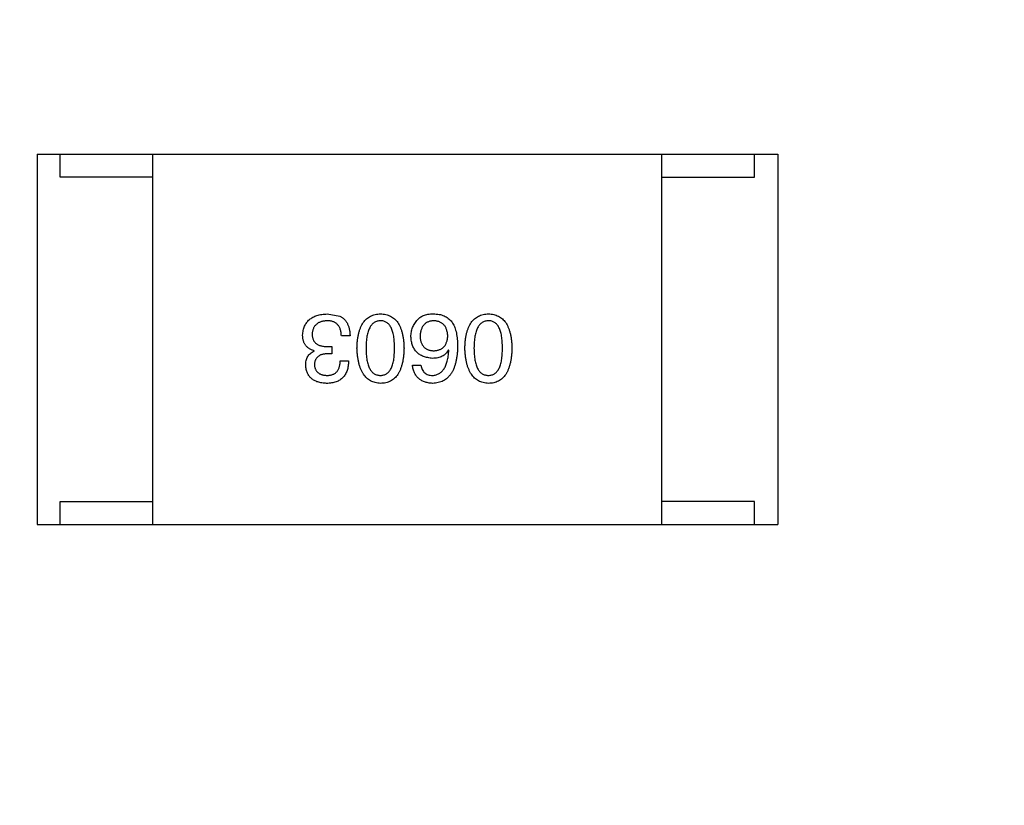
# Model space of a CAD drawing. Header units: inches. Extents: x -36 to 490, y -51 to 98.
# Tile 52 of 153: x 408.45 to 410.58, y 10.49 to 12.19. Entities that reach past the tile are written whole.
import ezdxf

# ---------------------------------------------------------------- set-up
doc = ezdxf.new("R2010")
doc.units = ezdxf.units.IN
doc.header["$LTSCALE"] = 1.21
doc.header["$MEASUREMENT"] = 0
doc.header["$PDMODE"] = 3
doc.header["$PDSIZE"] = 0.3125
doc.layers.get('0').update_dxf_attribs({"linetype": 'CONTINUOUS'})
doc.layers.get('Defpoints').update_dxf_attribs({"linetype": 'CONTINUOUS'})
doc.layers.add('DIM', color=3, linetype='CONTINUOUS')
doc.styles.get("Standard").update_dxf_attribs({"font": 'txt', "width": 0.8})
doc.dimstyles.get("Standard").update_dxf_attribs({"dimtxt": 0.15625, "dimasz": 0.1875, "dimexe": 0.125, "dimexo": 0.0625, "dimgap": 0.09, "dimtad": 0, "dimtih": 1, "dimtoh": 1, "dimzin": 4, "dimdsep": 46, "dimtxsty": 'Standard', "dimblk": '_FILLED', "dimblk1": '_FILLED', "dimblk2": '_FILLED', "dimcen": 0.09, "dimazin": 1, "dimtp": 0.01, "dimtm": 0.01, "dimtfac": 1, "dimtofl": 0, "dimtmove": 0, "dimatfit": 3, "dimldrblk": '_FILLED', "dimfxl": 1, "dimtolj": 1, "dimtzin": 4, "dimarcsym": 0})

# ---------------------------------------------------------------- blocks, each defined once
blk = doc.blocks.new('_FILLED')
at = {"color": 0, "linetype": 'ByBlock'}
blk.add_solid([(0, 0), (-1, 0.16667), (-1, -0.16667)], dxfattribs=at)
blk = doc.blocks.new('*D70')
at = {"layer": 'Defpoints', "color": 0}
for p in [(406.8003, 41.9888), (406.8003, -7.0611), (488.6342, -7.0611)]:
    blk.add_point(p, dxfattribs=at)
at = {"layer": 'DIM', "color": 0, "lineweight": -2}
for p, q in [((406.8628, 41.9888), (488.7592, 41.9888)), ((488.6342, 39.4488), (488.6342, 21.3872)), ((488.6342, -4.5211), (488.6342, 13.5405)), ((406.8628, -7.0611), (488.7592, -7.0611))]:
    blk.add_line(p, q, dxfattribs=at)
at = {"layer": 'DIM', "color": 0, "lineweight": -2, "xscale": 2.54, "yscale": 2.54, "zscale": 2.54}
for p, rotation in [((488.6342, 41.9888), 90), ((488.6342, -7.0611), 270)]:
    blk.add_blockref('_FILLED', p, dxfattribs=dict(at, rotation=rotation))
at = {"layer": 'DIM', "color": 0, "insert": (488.6342, 17.4638), "char_height": 2.5, "attachment_point": 5, "rotation": 90, "line_spacing_factor": 2.5}
blk.add_mtext('\\A1;49.05', dxfattribs=at)

msp = doc.modelspace()

# ---------------------------------------------------------------- linework, layer by layer
at = {"color": 7, "linetype": 'Continuous'}
for p, q in [((408.488, 11.8995), (410.088, 11.8995)), ((408.488, 11.8995), (408.488, 11.0995)), ((408.538, 11.8495), (408.538, 11.8995)), ((408.738, 11.0995), (408.738, 11.8995)), ((409.838, 11.0995), (409.838, 11.8995)), ((410.038, 11.8495), (410.038, 11.8995)), ((410.088, 11.8995), (410.088, 11.0995)), ((408.738, 11.8495), (408.538, 11.8495)), ((409.838, 11.8495), (410.038, 11.8495)), ((409.1149, 11.5543), (409.1419, 11.5494)), ((409.1641, 11.5068), (409.1452, 11.5068)), ((409.0862, 11.474), (409.0862, 11.4748)), ((409.1247, 11.4683), (409.1149, 11.4683)), ((409.1157, 11.4838), (409.1247, 11.4838)), ((409.1247, 11.4838), (409.1247, 11.4683)), ((409.3775, 11.4756), (409.3767, 11.4765)), ((409.1428, 11.4527), (409.1608, 11.4527)), ((409.2989, 11.4437), (409.3169, 11.4437)), ((408.538, 11.1495), (408.738, 11.1495)), ((408.538, 11.0995), (408.538, 11.1495)), ((410.038, 11.1495), (409.838, 11.1495)), ((410.038, 11.0995), (410.038, 11.1495)), ((408.488, 11.0995), (410.088, 11.0995))]:
    msp.add_line(p, q, dxfattribs=at)
for points, knots in [([(409.0616, 11.5084), (409.0617, 11.5102), (409.062, 11.5137), (409.0629, 11.5188), (409.0641, 11.5235), (409.0658, 11.5279), (409.0678, 11.5319), (409.0702, 11.5357), (409.073, 11.5391), (409.0761, 11.5421), (409.0797, 11.5448), (409.0836, 11.5472), (409.0879, 11.5493), (409.0926, 11.5509), (409.0976, 11.5523), (409.103, 11.5534), (409.1088, 11.554), (409.1128, 11.5542), (409.1149, 11.5543)], [0, 0, 0, 0, 0.068236, 0.132937, 0.194125, 0.253174, 0.310181, 0.365986, 0.421096, 0.476216, 0.532352, 0.590232, 0.649824, 0.71274, 0.778406, 0.848058, 0.921922, 1, 1, 1, 1]), ([(409.179, 11.4806), (409.1791, 11.4835), (409.1793, 11.4892), (409.1801, 11.4975), (409.1812, 11.5052), (409.1827, 11.5124), (409.1845, 11.519), (409.1868, 11.5251), (409.1894, 11.5305), (409.1924, 11.5355), (409.1958, 11.5398), (409.1995, 11.5436), (409.2037, 11.5469), (409.2082, 11.5495), (409.2131, 11.5516), (409.2183, 11.5531), (409.2239, 11.5541), (409.2278, 11.5542), (409.2298, 11.5543)], [0, 0, 0, 0, 0.08769, 0.170218, 0.24749, 0.319818, 0.387758, 0.451391, 0.511445, 0.568185, 0.622681, 0.67526, 0.726746, 0.778428, 0.830764, 0.884397, 0.940866, 1, 1, 1, 1]), ([(409.2298, 11.5543), (409.2318, 11.5542), (409.2357, 11.5541), (409.2413, 11.5531), (409.2466, 11.5516), (409.2515, 11.5495), (409.256, 11.5469), (409.2601, 11.5436), (409.2639, 11.5399), (409.2672, 11.5355), (409.2703, 11.5306), (409.2728, 11.525), (409.2751, 11.519), (409.277, 11.5124), (409.2785, 11.5052), (409.2796, 11.4975), (409.2803, 11.4892), (409.2805, 11.4835), (409.2806, 11.4806)], [0, 0, 0, 0, 0.059135, 0.115606, 0.169241, 0.221578, 0.273261, 0.324749, 0.377329, 0.431642, 0.488541, 0.548597, 0.612232, 0.680174, 0.752504, 0.829777, 0.912307, 1, 1, 1, 1]), ([(409.3103, 11.542), (409.3113, 11.5431), (409.3132, 11.5452), (409.3166, 11.5478), (409.3205, 11.55), (409.3249, 11.5518), (409.3298, 11.5531), (409.3352, 11.554), (409.3411, 11.5544), (409.3451, 11.5544), (409.3472, 11.5543)], [0, 0, 0, 0, 0.105033, 0.21147, 0.321511, 0.438526, 0.563605, 0.698055, 0.843218, 1, 1, 1, 1]), ([(409.3472, 11.5543), (409.3493, 11.5542), (409.3533, 11.554), (409.3591, 11.5529), (409.3645, 11.5513), (409.3696, 11.5491), (409.3742, 11.5464), (409.3785, 11.543), (409.3824, 11.5391), (409.3846, 11.5362), (409.3857, 11.5347)], [0, 0, 0, 0, 0.137449, 0.267856, 0.393219, 0.514735, 0.63397, 0.753734, 0.874967, 1, 1, 1, 1]), ([(409.4122, 11.4806), (409.4123, 11.4835), (409.4125, 11.4892), (409.4132, 11.4975), (409.4143, 11.5052), (409.4158, 11.5124), (409.4177, 11.519), (409.4199, 11.5251), (409.4225, 11.5305), (409.4255, 11.5355), (409.4289, 11.5398), (409.4327, 11.5436), (409.4368, 11.5469), (409.4413, 11.5495), (409.4462, 11.5516), (409.4515, 11.5531), (409.4571, 11.5541), (409.461, 11.5542), (409.463, 11.5543)], [0, 0, 0, 0, 0.08769, 0.170218, 0.24749, 0.319818, 0.387758, 0.451391, 0.511445, 0.568185, 0.622681, 0.67526, 0.726746, 0.778428, 0.830764, 0.884397, 0.940866, 1, 1, 1, 1]), ([(409.463, 11.5543), (409.465, 11.5542), (409.4688, 11.5541), (409.4745, 11.5531), (409.4797, 11.5516), (409.4846, 11.5495), (409.4891, 11.5469), (409.4933, 11.5436), (409.497, 11.5399), (409.5004, 11.5355), (409.5034, 11.5306), (409.506, 11.525), (409.5082, 11.519), (409.5101, 11.5124), (409.5116, 11.5052), (409.5127, 11.4975), (409.5135, 11.4892), (409.5137, 11.4835), (409.5138, 11.4806)], [0, 0, 0, 0, 0.059135, 0.115606, 0.169241, 0.221578, 0.273261, 0.324749, 0.377329, 0.431642, 0.488541, 0.548597, 0.612232, 0.680174, 0.752504, 0.829777, 0.912307, 1, 1, 1, 1]), ([(409.1141, 11.5396), (409.1128, 11.5395), (409.1104, 11.5393), (409.107, 11.5388), (409.1038, 11.5381), (409.1007, 11.5372), (409.0979, 11.5362), (409.0954, 11.5348), (409.093, 11.5333), (409.0909, 11.5316), (409.089, 11.5297), (409.0873, 11.5276), (409.0859, 11.5253), (409.0847, 11.5228), (409.0836, 11.5201), (409.0829, 11.5172), (409.0823, 11.5141), (409.0822, 11.512), (409.0821, 11.5109)], [0, 0, 0, 0, 0.076694, 0.149502, 0.218019, 0.283183, 0.345589, 0.405199, 0.462852, 0.519478, 0.575313, 0.630559, 0.687006, 0.744638, 0.804006, 0.866059, 0.931486, 1, 1, 1, 1]), ([(409.1452, 11.5068), (409.1452, 11.5081), (409.1451, 11.5107), (409.1446, 11.5144), (409.1439, 11.5179), (409.143, 11.5211), (409.1419, 11.5241), (409.1405, 11.5268), (409.1389, 11.5292), (409.1371, 11.5314), (409.135, 11.5333), (409.1327, 11.535), (409.1301, 11.5365), (409.1273, 11.5376), (409.1244, 11.5385), (409.1211, 11.5391), (409.1177, 11.5395), (409.1153, 11.5396), (409.1141, 11.5396)], [0, 0, 0, 0, 0.07723, 0.149593, 0.217944, 0.282232, 0.34411, 0.402297, 0.458791, 0.513966, 0.568538, 0.623291, 0.679957, 0.737243, 0.798142, 0.86118, 0.928728, 1, 1, 1, 1]), ([(409.1419, 11.5494), (409.1428, 11.549), (409.1445, 11.5482), (409.1469, 11.5466), (409.1492, 11.545), (409.1513, 11.5431), (409.1533, 11.5411), (409.1551, 11.5388), (409.1567, 11.5364), (409.1582, 11.5338), (409.1595, 11.5311), (409.1606, 11.5281), (409.1616, 11.525), (409.1624, 11.5217), (409.1631, 11.5182), (409.1636, 11.5146), (409.1639, 11.5107), (409.164, 11.5081), (409.1641, 11.5068)], [0, 0, 0, 0, 0.056906, 0.113264, 0.168825, 0.223843, 0.279195, 0.335267, 0.392098, 0.450414, 0.51054, 0.572219, 0.636652, 0.703156, 0.773102, 0.845505, 0.921063, 1, 1, 1, 1]), ([(409.2298, 11.5396), (409.2286, 11.5395), (409.2261, 11.5393), (409.2225, 11.5386), (409.2192, 11.5373), (409.2161, 11.5356), (409.2133, 11.5335), (409.2108, 11.5309), (409.2084, 11.5279), (409.2063, 11.5244), (409.2045, 11.5204), (409.203, 11.5161), (409.2016, 11.5112), (409.2005, 11.5059), (409.1997, 11.5002), (409.1991, 11.4941), (409.1987, 11.4875), (409.1987, 11.4829), (409.1987, 11.4806)], [0, 0, 0, 0, 0.050879, 0.099377, 0.146973, 0.193618, 0.240619, 0.289461, 0.34047, 0.395283, 0.453059, 0.515633, 0.582666, 0.655287, 0.732971, 0.815933, 0.905166, 1, 1, 1, 1]), ([(409.2601, 11.4806), (409.2601, 11.4829), (409.2601, 11.4876), (409.2597, 11.4943), (409.2592, 11.5005), (409.2584, 11.5063), (409.2572, 11.5116), (409.256, 11.5164), (409.2545, 11.5208), (409.2527, 11.5248), (409.2507, 11.5283), (409.2484, 11.5313), (409.2459, 11.5339), (409.2431, 11.5359), (409.2402, 11.5376), (409.2369, 11.5388), (409.2334, 11.5394), (409.231, 11.5395), (409.2298, 11.5396)], [0, 0, 0, 0, 0.096457, 0.187288, 0.27178, 0.350132, 0.423455, 0.491343, 0.554037, 0.612253, 0.666313, 0.717038, 0.764921, 0.811214, 0.856775, 0.902988, 0.950234, 1, 1, 1, 1]), ([(409.2956, 11.5052), (409.2956, 11.5069), (409.2957, 11.5104), (409.2964, 11.5154), (409.2976, 11.5203), (409.2992, 11.5251), (409.3013, 11.5296), (409.3038, 11.534), (409.3068, 11.5382), (409.3092, 11.5407), (409.3103, 11.542)], [0, 0, 0, 0, 0.12904, 0.253809, 0.377066, 0.499122, 0.621469, 0.744665, 0.870607, 1, 1, 1, 1]), ([(409.3439, 11.5396), (409.3428, 11.5395), (409.3407, 11.5393), (409.3376, 11.5388), (409.3347, 11.538), (409.332, 11.5369), (409.3295, 11.5356), (409.3272, 11.5341), (409.3251, 11.5324), (409.3232, 11.5304), (409.3215, 11.5281), (409.32, 11.5257), (409.3187, 11.523), (409.3176, 11.52), (409.3167, 11.5168), (409.316, 11.5134), (409.3155, 11.5098), (409.3153, 11.5073), (409.3152, 11.506)], [0, 0, 0, 0, 0.066682, 0.130303, 0.190802, 0.248749, 0.30534, 0.361219, 0.415721, 0.471765, 0.528279, 0.586428, 0.64659, 0.710143, 0.776461, 0.846692, 0.921137, 1, 1, 1, 1]), ([(409.3751, 11.5068), (409.375, 11.5081), (409.3748, 11.5106), (409.3743, 11.5142), (409.3735, 11.5176), (409.3726, 11.5208), (409.3714, 11.5237), (409.37, 11.5264), (409.3684, 11.5288), (409.3665, 11.531), (409.3645, 11.533), (409.3622, 11.5346), (409.3597, 11.5361), (409.3569, 11.5373), (409.354, 11.5382), (409.3508, 11.5389), (409.3475, 11.5394), (409.3451, 11.5395), (409.3439, 11.5396)], [0, 0, 0, 0, 0.076467, 0.148148, 0.216496, 0.280559, 0.342274, 0.401168, 0.458322, 0.514073, 0.569257, 0.62465, 0.68124, 0.739113, 0.799947, 0.862804, 0.929597, 1, 1, 1, 1]), ([(409.3857, 11.5347), (409.3866, 11.5331), (409.3884, 11.5299), (409.3905, 11.5247), (409.3923, 11.519), (409.3938, 11.5128), (409.395, 11.5062), (409.3958, 11.4992), (409.3963, 11.4917), (409.3964, 11.4865), (409.3964, 11.4838)], [0, 0, 0, 0, 0.101889, 0.209155, 0.322694, 0.442863, 0.569758, 0.70479, 0.848502, 1, 1, 1, 1]), ([(409.463, 11.5396), (409.4617, 11.5395), (409.4593, 11.5393), (409.4557, 11.5386), (409.4524, 11.5373), (409.4493, 11.5356), (409.4465, 11.5335), (409.4439, 11.5309), (409.4416, 11.5279), (409.4395, 11.5244), (409.4377, 11.5204), (409.4361, 11.5161), (409.4348, 11.5112), (409.4337, 11.5059), (409.4329, 11.5002), (409.4323, 11.4941), (409.4319, 11.4875), (409.4318, 11.4829), (409.4318, 11.4806)], [0, 0, 0, 0, 0.050879, 0.099377, 0.146973, 0.193618, 0.240619, 0.289461, 0.34047, 0.395283, 0.453059, 0.515633, 0.582666, 0.655287, 0.732971, 0.815933, 0.905166, 1, 1, 1, 1]), ([(409.4933, 11.4806), (409.4933, 11.4829), (409.4932, 11.4876), (409.4929, 11.4943), (409.4923, 11.5005), (409.4915, 11.5063), (409.4904, 11.5116), (409.4892, 11.5164), (409.4876, 11.5208), (409.4858, 11.5248), (409.4838, 11.5283), (409.4816, 11.5313), (409.4791, 11.5339), (409.4763, 11.5359), (409.4733, 11.5376), (409.4701, 11.5388), (409.4666, 11.5394), (409.4642, 11.5395), (409.463, 11.5396)], [0, 0, 0, 0, 0.096457, 0.187288, 0.27178, 0.350132, 0.423455, 0.491343, 0.554037, 0.612253, 0.666313, 0.717038, 0.764921, 0.811214, 0.856775, 0.902988, 0.950234, 1, 1, 1, 1]), ([(409.0821, 11.5109), (409.0821, 11.5098), (409.0822, 11.5077), (409.0826, 11.5046), (409.0832, 11.5017), (409.0841, 11.4991), (409.0853, 11.4966), (409.0868, 11.4944), (409.0885, 11.4924), (409.0905, 11.4906), (409.0927, 11.489), (409.0952, 11.4876), (409.098, 11.4864), (409.1011, 11.4855), (409.1044, 11.4847), (409.1079, 11.4842), (409.1117, 11.4839), (409.1143, 11.4839), (409.1157, 11.4838)], [0, 0, 0, 0, 0.066518, 0.129194, 0.188613, 0.245254, 0.300032, 0.353805, 0.407079, 0.461108, 0.516272, 0.574141, 0.634837, 0.699275, 0.767504, 0.840272, 0.917505, 1, 1, 1, 1]), ([(409.0862, 11.4748), (409.0852, 11.4751), (409.0833, 11.4758), (409.0804, 11.4769), (409.0779, 11.4782), (409.0754, 11.4796), (409.0732, 11.4813), (409.0712, 11.483), (409.0693, 11.4848), (409.0677, 11.4869), (409.0663, 11.4891), (409.065, 11.4914), (409.064, 11.4939), (409.0631, 11.4965), (409.0624, 11.4993), (409.062, 11.5022), (409.0616, 11.5053), (409.0616, 11.5074), (409.0616, 11.5084)], [0, 0, 0, 0, 0.069445, 0.136039, 0.200011, 0.261745, 0.322328, 0.381403, 0.438864, 0.496655, 0.554398, 0.612391, 0.672266, 0.733005, 0.79604, 0.861293, 0.928785, 1, 1, 1, 1]), ([(409.3423, 11.4584), (409.3405, 11.4586), (409.3369, 11.4589), (409.3318, 11.4598), (409.327, 11.461), (409.3225, 11.4625), (409.3184, 11.4643), (409.3146, 11.4664), (409.3112, 11.4689), (409.308, 11.4717), (409.3052, 11.4748), (409.3029, 11.4782), (409.3007, 11.4819), (409.299, 11.486), (409.2977, 11.4903), (409.2966, 11.495), (409.2958, 11.5), (409.2957, 11.5034), (409.2956, 11.5052)], [0, 0, 0, 0, 0.074228, 0.144548, 0.211288, 0.274576, 0.335162, 0.393915, 0.450599, 0.506657, 0.562409, 0.618617, 0.676096, 0.735061, 0.79654, 0.860906, 0.928473, 1, 1, 1, 1]), ([(409.3152, 11.506), (409.3153, 11.5047), (409.3155, 11.5024), (409.316, 11.4989), (409.3168, 11.4957), (409.3176, 11.4927), (409.3188, 11.4899), (409.3201, 11.4874), (409.3217, 11.4851), (409.3234, 11.483), (409.3254, 11.4812), (409.3275, 11.4795), (409.3299, 11.4782), (409.3325, 11.477), (409.3353, 11.4761), (409.3382, 11.4754), (409.3414, 11.475), (409.3436, 11.4749), (409.3448, 11.4748)], [0, 0, 0, 0, 0.076288, 0.14871, 0.216387, 0.281386, 0.342528, 0.402111, 0.4591, 0.514852, 0.569974, 0.625644, 0.682226, 0.740156, 0.800362, 0.863471, 0.930116, 1, 1, 1, 1]), ([(409.3448, 11.4748), (409.3459, 11.4749), (409.3482, 11.475), (409.3515, 11.4754), (409.3545, 11.4761), (409.3574, 11.4771), (409.3601, 11.4782), (409.3625, 11.4797), (409.3647, 11.4813), (409.3667, 11.4832), (409.3685, 11.4853), (409.3701, 11.4877), (409.3715, 11.4903), (409.3726, 11.4931), (409.3736, 11.4962), (409.3743, 11.4995), (409.3748, 11.5031), (409.375, 11.5055), (409.3751, 11.5068)], [0, 0, 0, 0, 0.070453, 0.136523, 0.199866, 0.260392, 0.318446, 0.374657, 0.430182, 0.485556, 0.541071, 0.598396, 0.657208, 0.718642, 0.783247, 0.851631, 0.923928, 1, 1, 1, 1]), ([(409.0682, 11.4429), (409.0682, 11.4447), (409.0683, 11.4482), (409.0692, 11.4533), (409.0706, 11.458), (409.0725, 11.4622), (409.0751, 11.4658), (409.0782, 11.4691), (409.082, 11.4719), (409.0848, 11.4733), (409.0862, 11.474)], [0, 0, 0, 0, 0.143686, 0.277942, 0.40333, 0.521785, 0.638573, 0.755208, 0.874773, 1, 1, 1, 1]), ([(409.1149, 11.4683), (409.1138, 11.4682), (409.1117, 11.4681), (409.1086, 11.4678), (409.1057, 11.4672), (409.103, 11.4665), (409.1005, 11.4657), (409.0983, 11.4646), (409.0962, 11.4634), (409.0944, 11.462), (409.0927, 11.4604), (409.0913, 11.4586), (409.09, 11.4567), (409.089, 11.4546), (409.0882, 11.4523), (409.0876, 11.4499), (409.0872, 11.4472), (409.0871, 11.4454), (409.087, 11.4445)], [0, 0, 0, 0, 0.079415, 0.154091, 0.22508, 0.29186, 0.355026, 0.415127, 0.472418, 0.528511, 0.583551, 0.638361, 0.693547, 0.750023, 0.807857, 0.868401, 0.932259, 1, 1, 1, 1]), ([(409.2298, 11.4043), (409.2279, 11.4045), (409.224, 11.4047), (409.2185, 11.4058), (409.2133, 11.4074), (409.2085, 11.4096), (409.204, 11.4124), (409.1999, 11.4158), (409.1962, 11.4197), (409.1928, 11.4242), (409.1898, 11.4293), (409.1872, 11.435), (409.1849, 11.4412), (409.183, 11.448), (409.1815, 11.4553), (409.1802, 11.4632), (409.1794, 11.4717), (409.1791, 11.4775), (409.179, 11.4806)], [0, 0, 0, 0, 0.057415, 0.112361, 0.16496, 0.216437, 0.267441, 0.318839, 0.371478, 0.426325, 0.483626, 0.544235, 0.608673, 0.677374, 0.750405, 0.828394, 0.911525, 1, 1, 1, 1]), ([(409.1987, 11.4806), (409.1987, 11.4782), (409.1987, 11.4736), (409.1991, 11.4669), (409.1997, 11.4606), (409.2005, 11.4549), (409.2016, 11.4495), (409.2029, 11.4447), (409.2045, 11.4403), (409.2063, 11.4363), (409.2084, 11.4329), (409.2107, 11.4298), (409.2133, 11.4273), (409.2161, 11.4251), (409.2192, 11.4235), (409.2225, 11.4224), (409.2261, 11.4217), (409.2286, 11.4216), (409.2298, 11.4215)], [0, 0, 0, 0, 0.095719, 0.185854, 0.269738, 0.347952, 0.420315, 0.487894, 0.550245, 0.608186, 0.662454, 0.713283, 0.761375, 0.808209, 0.854301, 0.901312, 0.949396, 1, 1, 1, 1]), ([(409.2298, 11.4215), (409.231, 11.4216), (409.2334, 11.4217), (409.2369, 11.4224), (409.2402, 11.4235), (409.2432, 11.4252), (409.2459, 11.4273), (409.2484, 11.4298), (409.2507, 11.4329), (409.2527, 11.4364), (409.2545, 11.4403), (409.256, 11.4447), (409.2572, 11.4496), (409.2584, 11.4549), (409.2591, 11.4606), (409.2597, 11.4669), (409.2601, 11.4736), (409.2601, 11.4782), (409.2601, 11.4806)], [0, 0, 0, 0, 0.049764, 0.097007, 0.143217, 0.188577, 0.235116, 0.282997, 0.333719, 0.387776, 0.445989, 0.508679, 0.576563, 0.649481, 0.728235, 0.812722, 0.903548, 1, 1, 1, 1]), ([(409.2806, 11.4806), (409.2805, 11.4775), (409.2803, 11.4716), (409.2796, 11.463), (409.2785, 11.4551), (409.277, 11.4477), (409.2751, 11.4408), (409.2728, 11.4346), (409.2703, 11.4289), (409.2672, 11.4238), (409.2639, 11.4193), (409.2601, 11.4154), (409.256, 11.412), (409.2515, 11.4093), (409.2466, 11.4072), (409.2413, 11.4056), (409.2357, 11.4046), (409.2318, 11.4044), (409.2298, 11.4043)], [0, 0, 0, 0, 0.088823, 0.172287, 0.250296, 0.323438, 0.392244, 0.456221, 0.516635, 0.573871, 0.628, 0.680335, 0.731489, 0.782557, 0.834044, 0.886738, 0.942089, 1, 1, 1, 1]), ([(409.3964, 11.4838), (409.3963, 11.4807), (409.3961, 11.4746), (409.3953, 11.4657), (409.3941, 11.4575), (409.3925, 11.4498), (409.3906, 11.4427), (409.3882, 11.4362), (409.3854, 11.4303), (409.3822, 11.4251), (409.3786, 11.4203), (409.3746, 11.4162), (409.3702, 11.4127), (409.3654, 11.4098), (409.3602, 11.4075), (409.3546, 11.4058), (409.3486, 11.4047), (409.3444, 11.4045), (409.3423, 11.4043)], [0, 0, 0, 0, 0.087517, 0.169686, 0.246944, 0.319347, 0.387088, 0.450961, 0.511075, 0.567974, 0.622351, 0.675039, 0.726853, 0.778688, 0.83093, 0.884738, 0.941043, 1, 1, 1, 1]), ([(409.3767, 11.4765), (409.3759, 11.475), (409.3742, 11.4722), (409.371, 11.4685), (409.3673, 11.4654), (409.3632, 11.4628), (409.3586, 11.4609), (409.3536, 11.4594), (409.3481, 11.4586), (409.3443, 11.4585), (409.3423, 11.4584)], [0, 0, 0, 0, 0.122276, 0.239997, 0.35611, 0.473903, 0.59404, 0.720428, 0.855383, 1, 1, 1, 1]), ([(409.3423, 11.4215), (409.3436, 11.4216), (409.3461, 11.4218), (409.3498, 11.4227), (409.3533, 11.4238), (409.3565, 11.4255), (409.3596, 11.4275), (409.3623, 11.4299), (409.3648, 11.4327), (409.3672, 11.4359), (409.3693, 11.4395), (409.3711, 11.4435), (409.3728, 11.4479), (409.3742, 11.4527), (409.3754, 11.4579), (409.3763, 11.4634), (409.3771, 11.4694), (409.3774, 11.4735), (409.3775, 11.4756)], [0, 0, 0, 0, 0.054741, 0.107075, 0.158339, 0.208382, 0.258772, 0.310045, 0.362765, 0.417822, 0.475982, 0.537466, 0.602901, 0.673037, 0.747247, 0.826291, 0.910782, 1, 1, 1, 1]), ([(409.463, 11.4043), (409.461, 11.4045), (409.4572, 11.4047), (409.4516, 11.4058), (409.4465, 11.4074), (409.4416, 11.4096), (409.4372, 11.4124), (409.4331, 11.4158), (409.4293, 11.4197), (409.426, 11.4242), (409.4229, 11.4293), (409.4203, 11.435), (409.418, 11.4412), (409.4161, 11.448), (409.4146, 11.4553), (409.4134, 11.4632), (409.4125, 11.4717), (409.4123, 11.4775), (409.4122, 11.4806)], [0, 0, 0, 0, 0.057415, 0.112361, 0.16496, 0.216437, 0.267441, 0.318839, 0.371478, 0.426325, 0.483626, 0.544235, 0.608673, 0.677374, 0.750405, 0.828394, 0.911525, 1, 1, 1, 1]), ([(409.4318, 11.4806), (409.4318, 11.4782), (409.4319, 11.4736), (409.4323, 11.4669), (409.4329, 11.4606), (409.4337, 11.4549), (409.4348, 11.4495), (409.4361, 11.4447), (409.4377, 11.4403), (409.4395, 11.4363), (409.4416, 11.4329), (409.4439, 11.4298), (409.4465, 11.4273), (409.4493, 11.4251), (409.4524, 11.4235), (409.4557, 11.4224), (409.4593, 11.4217), (409.4617, 11.4216), (409.463, 11.4215)], [0, 0, 0, 0, 0.095719, 0.185854, 0.269738, 0.347952, 0.420315, 0.487894, 0.550245, 0.608186, 0.662454, 0.713283, 0.761375, 0.808209, 0.854301, 0.901312, 0.949396, 1, 1, 1, 1]), ([(409.463, 11.4215), (409.4642, 11.4216), (409.4666, 11.4217), (409.4701, 11.4224), (409.4733, 11.4235), (409.4763, 11.4252), (409.479, 11.4273), (409.4816, 11.4298), (409.4838, 11.4329), (409.4858, 11.4364), (409.4876, 11.4403), (409.4892, 11.4447), (409.4904, 11.4496), (409.4915, 11.4549), (409.4923, 11.4606), (409.4929, 11.4669), (409.4932, 11.4736), (409.4933, 11.4782), (409.4933, 11.4806)], [0, 0, 0, 0, 0.049764, 0.097007, 0.143217, 0.188577, 0.235116, 0.282997, 0.333719, 0.387776, 0.445989, 0.508679, 0.576563, 0.649481, 0.728235, 0.812722, 0.903548, 1, 1, 1, 1]), ([(409.5138, 11.4806), (409.5137, 11.4775), (409.5135, 11.4716), (409.5127, 11.463), (409.5116, 11.4551), (409.5101, 11.4477), (409.5083, 11.4408), (409.506, 11.4346), (409.5034, 11.4289), (409.5004, 11.4238), (409.497, 11.4193), (409.4933, 11.4154), (409.4892, 11.412), (409.4846, 11.4093), (409.4797, 11.4072), (409.4745, 11.4056), (409.4688, 11.4046), (409.465, 11.4044), (409.463, 11.4043)], [0, 0, 0, 0, 0.088823, 0.172287, 0.250296, 0.323438, 0.392244, 0.456221, 0.516635, 0.573871, 0.628, 0.680335, 0.731489, 0.782557, 0.834044, 0.886738, 0.942089, 1, 1, 1, 1]), ([(409.1608, 11.4527), (409.1607, 11.4508), (409.1606, 11.447), (409.16, 11.4416), (409.159, 11.4366), (409.1576, 11.4319), (409.1559, 11.4276), (409.1538, 11.4236), (409.1514, 11.42), (409.1485, 11.4168), (409.1454, 11.4139), (409.1418, 11.4114), (409.138, 11.4093), (409.1337, 11.4076), (409.1291, 11.4062), (409.1241, 11.4052), (409.1188, 11.4045), (409.1151, 11.4044), (409.1132, 11.4043)], [0, 0, 0, 0, 0.074804, 0.144899, 0.211458, 0.274554, 0.334363, 0.392059, 0.448123, 0.503024, 0.558154, 0.613471, 0.670844, 0.729926, 0.792003, 0.857405, 0.926768, 1, 1, 1, 1]), ([(409.1141, 11.4215), (409.1152, 11.4216), (409.1174, 11.4216), (409.1206, 11.422), (409.1235, 11.4226), (409.1263, 11.4234), (409.1288, 11.4245), (409.1312, 11.4259), (409.1333, 11.4274), (409.1352, 11.4293), (409.1369, 11.4314), (409.1384, 11.4337), (409.1397, 11.4363), (409.1407, 11.4391), (409.1416, 11.4422), (409.1422, 11.4455), (409.1426, 11.449), (409.1427, 11.4514), (409.1428, 11.4527)], [0, 0, 0, 0, 0.069877, 0.136363, 0.198671, 0.257968, 0.315462, 0.370709, 0.425568, 0.479847, 0.535753, 0.592303, 0.651386, 0.713311, 0.778642, 0.84836, 0.921866, 1, 1, 1, 1]), ([(409.1132, 11.4043), (409.1115, 11.4044), (409.1082, 11.4046), (409.1033, 11.4053), (409.0987, 11.4061), (409.0945, 11.4073), (409.0906, 11.4087), (409.087, 11.4104), (409.0836, 11.4124), (409.0806, 11.4147), (409.078, 11.4173), (409.0756, 11.4201), (409.0736, 11.4232), (409.0718, 11.4266), (409.0704, 11.4303), (409.0693, 11.4342), (409.0685, 11.4384), (409.0683, 11.4414), (409.0682, 11.4429)], [0, 0, 0, 0, 0.077845, 0.151584, 0.221397, 0.287366, 0.350104, 0.410398, 0.467998, 0.524388, 0.579979, 0.635152, 0.690917, 0.747936, 0.806661, 0.867861, 0.932479, 1, 1, 1, 1]), ([(409.087, 11.4445), (409.0871, 11.4436), (409.0873, 11.4419), (409.0878, 11.4393), (409.0884, 11.437), (409.0893, 11.4348), (409.0903, 11.4327), (409.0916, 11.4309), (409.093, 11.4292), (409.0946, 11.4277), (409.0964, 11.4263), (409.0983, 11.4251), (409.1005, 11.4241), (409.1029, 11.4232), (409.1054, 11.4226), (409.1081, 11.4221), (409.111, 11.4217), (409.113, 11.4216), (409.1141, 11.4215)], [0, 0, 0, 0, 0.067655, 0.132224, 0.194132, 0.253145, 0.309858, 0.366002, 0.421361, 0.47702, 0.532632, 0.590536, 0.65067, 0.713258, 0.779588, 0.848803, 0.921949, 1, 1, 1, 1]), ([(409.3423, 11.4043), (409.3407, 11.4045), (409.3376, 11.4047), (409.3331, 11.4054), (409.3288, 11.4064), (409.3249, 11.4076), (409.3212, 11.4091), (409.3177, 11.4109), (409.3146, 11.413), (409.3117, 11.4153), (409.3091, 11.4179), (409.3068, 11.4208), (409.3048, 11.424), (409.303, 11.4274), (409.3015, 11.4311), (409.3004, 11.435), (409.2994, 11.4393), (409.299, 11.4422), (409.2989, 11.4437)], [0, 0, 0, 0, 0.073784, 0.144317, 0.211047, 0.274818, 0.336501, 0.395724, 0.453465, 0.510016, 0.566585, 0.622844, 0.680328, 0.739335, 0.800408, 0.863904, 0.93053, 1, 1, 1, 1]), ([(409.3169, 11.4437), (409.3173, 11.4419), (409.318, 11.4386), (409.3198, 11.434), (409.3222, 11.4302), (409.3252, 11.427), (409.3287, 11.4245), (409.3328, 11.4228), (409.3374, 11.4217), (409.3406, 11.4216), (409.3423, 11.4215)], [0, 0, 0, 0, 0.1439, 0.274233, 0.394478, 0.509388, 0.621911, 0.738504, 0.863414, 1, 1, 1, 1])]:
    msp.add_open_spline(points, degree=3, knots=knots, dxfattribs=at)

# ---------------------------------------------------------------- dimensions: what is measured, and where the dimension line sits
at = {"layer": 'DIM'}
dim = msp.add_linear_dim(base=(488.6342, -7.0611), p1=(406.8003, 41.9888), p2=(406.8003, -7.0611), angle=90, dimstyle='Standard', override={"dimtxt": 2.5, "dimasz": 2.54, "dimtih": 0, "dimtoh": 0, "dimzin": 0, "dimcen": 0.198, "dimadec": 0, "dimazin": 0, "dimtp": 0, "dimtm": 0, "dimtdec": 4, "dimtzin": 0}, dxfattribs=at)
dim.commit()
dim.dimension.update_dxf_attribs({"geometry": '*D70', "text_midpoint": (488.6342, 17.4638)})

doc.saveas('drawing.dxf')
